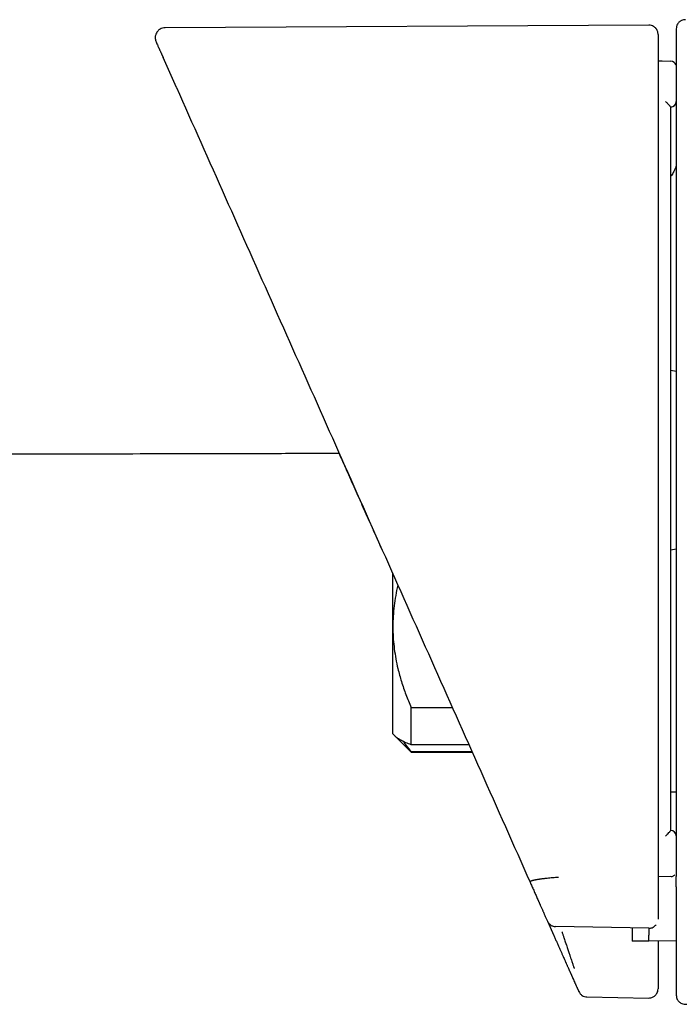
# Model space of a CAD drawing. Header units: millimetres. Extents: x 8 to 1918, y 12 to 2737.
# Tile 60 of 113: x 1323 to 1359, y 1507 to 1561. Entities that reach past the tile are written whole.
import ezdxf

# ---------------------------------------------------------------- set-up
doc = ezdxf.new("R2010")
doc.units = ezdxf.units.MM

msp = doc.modelspace()

# ---------------------------------------------------------------- linework, layer by layer
at = {"color": 7, "linetype": 'Continuous', "lineweight": 30}
for p, q in [((1357.728, 1560.461), (1331.207, 1560.322)), ((1331.085, 1558.7), (1331.812, 1557.067)), ((1358.234, 1558.503), (1358.219, 1558.504)), ((1358.234, 1558.503), (1358.219, 1558.503)), ((1358.23, 1558.503), (1358.941, 1558.478)), ((1358.453, 1558.495), (1358.319, 1558.5)), ((1331.812, 1557.067), (1331.82, 1557.051)), ((1331.812, 1557.067), (1331.818, 1557.053)), ((1358.93, 1555.974), (1358.93, 1555.973)), ((1359.23, 1541.474), (1358.93, 1541.527)), ((1342.561, 1532.924), (1343.11, 1531.692)), ((1358.93, 1531.703), (1359.23, 1531.756)), ((1343.69, 1527.488), (1343.69, 1530.386)), ((1343.69, 1521.615), (1343.69, 1527.488)), ((1344.69, 1523.07), (1346.949, 1523.07)), ((1344.69, 1521.018), (1344.69, 1523.07)), ((1343.69, 1521.615), (1343.821, 1521.484)), ((1343.821, 1521.484), (1344.69, 1520.615)), ((1347.862, 1521.018), (1344.69, 1521.018)), ((1344.69, 1520.643), (1348.029, 1520.643)), ((1344.69, 1520.615), (1344.69, 1520.643)), ((1344.69, 1520.615), (1348.042, 1520.615)), ((1359.23, 1518.413), (1358.93, 1518.418)), ((1358.93, 1516.323), (1358.93, 1516.323)), ((1358.941, 1513.801), (1358.23, 1513.774)), ((1352.167, 1511.349), (1352.514, 1510.571)), ((1352.604, 1511.078), (1357.72, 1510.983)), ((1357.722, 1510.965), (1352.612, 1511.059)), ((1352.612, 1511.059), (1352.612, 1511.058)), ((1357.721, 1510.964), (1357.721, 1510.963)), ((1357.722, 1510.247), (1356.814, 1510.263)), ((1359.23, 1510.274), (1357.722, 1510.247)), ((1358.23, 1507.66), (1358.23, 1507.638)), ((1359.23, 1507.318), (1359.23, 1507.296)), ((1354.332, 1507.197), (1357.722, 1507.138))]:
    msp.add_line(p, q, dxfattribs=at)
for centre, start, end in [((1358.93, 1558.178), 19.1133, 88.0018), ((1358.93, 1556.273), 270, 0), ((1358.93, 1516.023), 0, 90)]:
    msp.add_arc(centre, 0.3, start, end, dxfattribs=at)
for points, knots in [([(1359.735, 1560.76), (1359.696, 1560.757), (1359.623, 1560.753), (1359.529, 1560.72), (1359.459, 1560.682), (1359.402, 1560.639), (1359.346, 1560.584), (1359.289, 1560.503), (1359.241, 1560.392), (1359.234, 1560.305), (1359.23, 1560.26)], [0, 0, 0, 0, 0.14849, 0.275948, 0.375867, 0.450039, 0.545486, 0.672576, 0.826935, 1, 1, 1, 1]), ([(1331.207, 1560.322), (1331.155, 1560.318), (1331.057, 1560.309), (1330.942, 1560.257), (1330.866, 1560.203), (1330.818, 1560.159), (1330.768, 1560.104), (1330.712, 1560.018), (1330.674, 1559.913), (1330.659, 1559.81), (1330.66, 1559.723), (1330.674, 1559.634), (1330.696, 1559.577), (1330.707, 1559.549)], [0, 0, 0, 0, 0.142599, 0.269723, 0.340937, 0.398946, 0.448084, 0.546647, 0.677127, 0.752509, 0.832698, 0.915863, 1, 1, 1, 1]), ([(1358.23, 1559.946), (1358.23, 1559.972), (1358.229, 1560.02), (1358.214, 1560.092), (1358.194, 1560.15), (1358.173, 1560.195), (1358.156, 1560.223), (1358.143, 1560.243), (1358.132, 1560.26), (1358.106, 1560.293), (1358.058, 1560.342), (1357.975, 1560.402), (1357.862, 1560.451), (1357.774, 1560.458), (1357.728, 1560.461)], [0, 0, 0, 0, 0.201892, 0.365936, 0.49202, 0.561797, 0.610783, 0.627944, 0.64084, 0.663002, 0.72147, 0.799186, 0.893744, 1, 1, 1, 1]), ([(1359.23, 1560.255), (1359.23, 1560.254), (1359.23, 1560.252), (1359.23, 1560.196), (1359.23, 1560.1), (1359.23, 1559.96), (1359.23, 1559.778), (1359.23, 1559.557), (1359.23, 1559.374), (1359.23, 1559.283)], [0, 0, 0, 0, 0.119904, 0.266581, 0.413259, 0.559939, 0.706623, 0.853309, 1, 1, 1, 1]), ([(1358.23, 1559.942), (1358.23, 1559.941), (1358.23, 1559.94), (1358.23, 1559.884), (1358.23, 1559.788), (1358.23, 1559.651), (1358.23, 1559.471), (1358.23, 1559.252), (1358.23, 1559.071), (1358.23, 1558.981)], [0, 0, 0, 0, 0.125143, 0.270947, 0.416752, 0.562559, 0.708369, 0.854183, 1, 1, 1, 1]), ([(1330.709, 1559.544), (1330.709, 1559.544), (1330.71, 1559.542), (1330.734, 1559.488), (1330.778, 1559.389), (1330.826, 1559.281), (1330.863, 1559.198), (1330.881, 1559.157), (1330.9, 1559.115), (1330.92, 1559.07), (1330.941, 1559.023), (1330.962, 1558.977), (1330.979, 1558.939), (1330.988, 1558.918), (1330.992, 1558.909), (1330.993, 1558.907), (1330.994, 1558.903), (1330.996, 1558.9), (1330.998, 1558.896), (1330.999, 1558.893), (1331.002, 1558.886), (1331.007, 1558.876), (1331.013, 1558.863), (1331.018, 1558.85), (1331.024, 1558.837), (1331.029, 1558.825), (1331.034, 1558.814), (1331.039, 1558.803), (1331.044, 1558.792), (1331.049, 1558.782), (1331.053, 1558.772), (1331.057, 1558.763), (1331.061, 1558.754), (1331.065, 1558.745), (1331.069, 1558.737), (1331.072, 1558.729), (1331.076, 1558.721), (1331.079, 1558.713), (1331.082, 1558.707), (1331.084, 1558.702), (1331.085, 1558.7)], [0, 0, 0, 0, 0.1199622, 0.2842831, 0.4485564, 0.612903, 0.6490491, 0.6851852, 0.7213114, 0.7573756, 0.79334, 0.8294832, 0.8595418, 0.8728064, 0.8742968, 0.8762185, 0.8786416, 0.8810417, 0.883419, 0.8857734, 0.8881049, 0.897332, 0.9061819, 0.9146547, 0.9227503, 0.9304687, 0.9378099, 0.9447739, 0.9513608, 0.9575704, 0.9634029, 0.9688582, 0.9739364, 0.9786373, 0.9829611, 0.9872816, 0.9911458, 0.9945536, 0.997505, 1, 1, 1, 1]), ([(1359.23, 1559.283), (1359.23, 1559.28), (1359.23, 1559.276), (1359.23, 1559.244), (1359.23, 1559.197), (1359.23, 1559.133), (1359.23, 1559.055), (1359.23, 1558.967), (1359.23, 1558.871), (1359.23, 1558.805), (1359.23, 1558.771)], [0, 0, 0, 0, 0.125689, 0.249746, 0.376328, 0.499535, 0.626413, 0.750038, 0.875746, 1, 1, 1, 1]), ([(1331.064, 1558.754), (1331.069, 1558.743), (1331.077, 1558.722), (1331.093, 1558.703), (1331.101, 1558.693)], [0, 0, 0, 0, 0.518764, 1, 1, 1, 1]), ([(1358.23, 1558.981), (1358.23, 1558.979), (1358.23, 1558.974), (1358.23, 1558.945), (1358.23, 1558.9), (1358.23, 1558.846), (1358.23, 1558.791), (1358.23, 1558.738), (1358.23, 1558.673), (1358.23, 1558.592), (1358.23, 1558.529), (1358.23, 1558.495)], [0, 0, 0, 0, 0.1243134, 0.2503789, 0.3735541, 0.4999749, 0.5819648, 0.6647615, 0.7497418, 0.8665223, 1, 1, 1, 1]), ([(1359.23, 1558.771), (1359.23, 1556.63), (1359.23, 1552.348), (1359.23, 1545.925), (1359.23, 1539.501), (1359.23, 1533.078), (1359.23, 1526.654), (1359.23, 1520.23), (1359.23, 1515.948), (1359.23, 1513.807)], [0, 0, 0, 0, 0.142872, 0.285729, 0.428577, 0.571423, 0.714271, 0.857128, 1, 1, 1, 1]), ([(1358.23, 1558.495), (1358.23, 1558.443), (1358.23, 1558.328), (1358.23, 1558.144), (1358.23, 1557.939), (1358.23, 1557.728), (1358.23, 1557.52), (1358.23, 1557.317), (1358.23, 1557.166), (1358.23, 1557.071), (1358.23, 1557.028), (1358.23, 1556.982), (1358.23, 1556.929), (1358.23, 1556.869), (1358.23, 1556.801), (1358.23, 1556.674), (1358.23, 1556.471), (1358.23, 1556.131), (1358.23, 1555.762), (1358.23, 1555.383), (1358.23, 1555.058), (1358.23, 1554.735), (1358.23, 1554.411), (1358.23, 1553.042), (1358.23, 1549.718), (1358.23, 1544.661), (1358.23, 1538.918), (1358.23, 1533.045), (1358.23, 1526.821), (1358.23, 1520.247), (1358.23, 1515.865), (1358.23, 1513.674)], [0, 0, 0, 0, 0.003528, 0.007643, 0.012345, 0.01722, 0.021757, 0.026293, 0.030829, 0.031823, 0.03269, 0.033715, 0.034898, 0.03624, 0.03774, 0.039398, 0.044775, 0.051348, 0.062145, 0.069493, 0.076702, 0.083912, 0.091123, 0.098335, 0.175606, 0.313591, 0.43679, 0.56, 0.706665, 0.853329, 1, 1, 1, 1]), ([(1331.82, 1557.051), (1332.713, 1555.045), (1334.499, 1551.033), (1337.183, 1545.004), (1339.87, 1538.969), (1341.664, 1534.939), (1342.561, 1532.924)], [0, 0, 0, 0, 0.249995, 0.4999938, 0.7499957, 1, 1, 1, 1]), ([(1358.641, 1556.279), (1358.652, 1556.268), (1358.686, 1556.235), (1358.75, 1556.168), (1358.817, 1556.1), (1358.87, 1556.044), (1358.903, 1556.008), (1358.925, 1555.982), (1358.929, 1555.976), (1358.93, 1555.974)], [0, 0, 0, 0, 0.088695, 0.250449, 0.499538, 0.633819, 0.749759, 0.880019, 1, 1, 1, 1]), ([(1358.93, 1516.323), (1358.93, 1517.963), (1358.93, 1521.252), (1358.93, 1526.197), (1358.93, 1531.165), (1358.93, 1536.137), (1358.93, 1541.105), (1358.93, 1546.062), (1358.93, 1551.018), (1358.93, 1554.322), (1358.93, 1555.974)], [0, 0, 0, 0, 0.124132, 0.248841, 0.37413, 0.500002, 0.625004, 0.750002, 0.875, 1, 1, 1, 1]), ([(1359.23, 1552.763), (1359.23, 1552.763), (1359.226, 1552.75), (1359.214, 1552.711), (1359.19, 1552.645), (1359.157, 1552.565), (1359.116, 1552.477), (1359.064, 1552.379), (1359.003, 1552.276), (1358.954, 1552.209), (1358.93, 1552.175)], [0, 0, 0, 0, 0.0002251, 0.0865387, 0.1997835, 0.3248747, 0.4693567, 0.6336858, 0.8181889, 1, 1, 1, 1]), ([(1238.772, 1537.061), (1238.731, 1537.061), (1238.409, 1537.062), (1237.819, 1537.065), (1236.975, 1537.07), (1236.133, 1537.074), (1235.3, 1537.079), (1234.517, 1537.083), (1233.785, 1537.087), (1233.108, 1537.091), (1232.485, 1537.094), (1231.915, 1537.097), (1231.395, 1537.1), (1230.935, 1537.103), (1230.534, 1537.105), (1230.189, 1537.107), (1229.884, 1537.109), (1229.62, 1537.111), (1229.406, 1537.112), (1229.238, 1537.113), (1229.111, 1537.114), (1229.017, 1537.114), (1228.952, 1537.115), (1228.912, 1537.115), (1228.889, 1537.115), (1228.879, 1537.115), (1228.876, 1537.115), (1228.876, 1537.115), (1228.876, 1537.115), (1228.876, 1537.115), (1228.876, 1537.115), (1228.879, 1537.115), (1228.889, 1537.115), (1228.912, 1537.115), (1228.952, 1537.115), (1229.017, 1537.114), (1229.111, 1537.114), (1229.238, 1537.113), (1229.406, 1537.112), (1229.62, 1537.111), (1229.885, 1537.109), (1230.189, 1537.107), (1230.535, 1537.105), (1230.939, 1537.103), (1231.405, 1537.1), (1231.936, 1537.097), (1232.519, 1537.094), (1233.152, 1537.09), (1233.832, 1537.087), (1234.558, 1537.083), (1235.328, 1537.078), (1236.149, 1537.074), (1237.002, 1537.07), (1237.888, 1537.065), (1238.804, 1537.061), (1239.764, 1537.056), (1240.769, 1537.051), (1241.818, 1537.046), (1242.89, 1537.041), (1243.982, 1537.036), (1245.093, 1537.032), (1246.244, 1537.027), (1247.434, 1537.022), (1248.663, 1537.017), (1249.933, 1537.012), (1251.241, 1537.007), (1252.589, 1537.002), (1253.977, 1536.998), (1255.395, 1536.993), (1256.843, 1536.988), (1258.321, 1536.984), (1259.837, 1536.98), (1261.411, 1536.975), (1263.043, 1536.971), (1264.735, 1536.967), (1266.468, 1536.963), (1268.242, 1536.959), (1270.057, 1536.956), (1271.913, 1536.952), (1273.875, 1536.949), (1275.946, 1536.946), (1278.13, 1536.943), (1280.362, 1536.941), (1282.644, 1536.939), (1284.976, 1536.937), (1287.357, 1536.936), (1289.788, 1536.935), (1292.268, 1536.934), (1294.798, 1536.934), (1297.361, 1536.934), (1299.958, 1536.935), (1302.587, 1536.936), (1305.264, 1536.938), (1308.005, 1536.941), (1310.812, 1536.943), (1313.685, 1536.947), (1316.607, 1536.951), (1319.579, 1536.955), (1322.582, 1536.96), (1325.615, 1536.966), (1328.678, 1536.972), (1331.789, 1536.979), (1334.97, 1536.986), (1337.961, 1536.993), (1339.899, 1536.998), (1340.746, 1537.001)], [0, 0, 0, 0, 0.000996, 0.007924, 0.01454, 0.021804, 0.02865, 0.035077, 0.041086, 0.046677, 0.05176, 0.05644, 0.060716, 0.064589, 0.067759, 0.070596, 0.073099, 0.075269, 0.077106, 0.078382, 0.079427, 0.08024, 0.080699, 0.081029, 0.081231, 0.081286, 0.081303, 0.08131, 0.081317, 0.081323, 0.08133, 0.081348, 0.081403, 0.081604, 0.081934, 0.082393, 0.083207, 0.084251, 0.085527, 0.087364, 0.089534, 0.092037, 0.094874, 0.098044, 0.101991, 0.106356, 0.111139, 0.116341, 0.121961, 0.127888, 0.134219, 0.140953, 0.148092, 0.155249, 0.162771, 0.170657, 0.178908, 0.187524, 0.196504, 0.205304, 0.214429, 0.223878, 0.233651, 0.243748, 0.254169, 0.264914, 0.275983, 0.287376, 0.299093, 0.310917, 0.323053, 0.335501, 0.348263, 0.361822, 0.375718, 0.389949, 0.404516, 0.41942, 0.434659, 0.450234, 0.467755, 0.485682, 0.504016, 0.522757, 0.541903, 0.561457, 0.581417, 0.601783, 0.622556, 0.643735, 0.664932, 0.686521, 0.708502, 0.730876, 0.754058, 0.777648, 0.801644, 0.826046, 0.850855, 0.875617, 0.900771, 0.926316, 0.952254, 0.979126, 1, 1, 1, 1]), ([(1343.101, 1531.711), (1342.97, 1532.007), (1342.699, 1532.614), (1342.283, 1533.549), (1341.845, 1534.533), (1341.385, 1535.566), (1341.016, 1536.394), (1340.801, 1536.877), (1340.746, 1537.001)], [0, 0, 0, 0, 0.167543, 0.344323, 0.530338, 0.725583, 0.930054, 1, 1, 1, 1]), ([(1343.11, 1531.692), (1344.008, 1529.675), (1345.805, 1525.638), (1348.506, 1519.573), (1350.309, 1515.522), (1351.211, 1513.496)], [0, 0, 0, 0, 0.333078, 0.666406, 1, 1, 1, 1]), ([(1343.964, 1529.773), (1343.963, 1529.769), (1343.911, 1529.579), (1343.842, 1529.197), (1343.754, 1528.63), (1343.701, 1528.059), (1343.694, 1527.679), (1343.69, 1527.488)], [0, 0, 0, 0, 0.005271, 0.253837, 0.502666, 0.751469, 1, 1, 1, 1]), ([(1343.69, 1527.488), (1343.691, 1527.437), (1343.692, 1527.207), (1343.711, 1526.798), (1343.765, 1526.262), (1343.849, 1525.729), (1343.974, 1525.134), (1344.154, 1524.479), (1344.396, 1523.768), (1344.592, 1523.302), (1344.69, 1523.07)], [0, 0, 0, 0, 0.034085, 0.153097, 0.272223, 0.39136, 0.510386, 0.673537, 0.836809, 1, 1, 1, 1]), ([(1344.69, 1521.018), (1344.592, 1521.056), (1344.394, 1521.133), (1344.151, 1521.251), (1343.97, 1521.36), (1343.864, 1521.439), (1343.829, 1521.478), (1343.822, 1521.486)], [0, 0, 0, 0, 0.251911, 0.5039482, 0.7557962, 0.9498586, 1, 1, 1, 1]), ([(1344.271, 1521.197), (1344.315, 1521.131), (1344.436, 1520.944), (1344.591, 1520.761), (1344.69, 1520.643)], [0, 0, 0, 0, 0.354775, 1, 1, 1, 1]), ([(1358.641, 1516.017), (1358.652, 1516.028), (1358.685, 1516.062), (1358.75, 1516.127), (1358.817, 1516.197), (1358.87, 1516.252), (1358.903, 1516.288), (1358.926, 1516.314), (1358.929, 1516.32), (1358.93, 1516.323)], [0, 0, 0, 0, 0.085058, 0.250443, 0.499534, 0.633774, 0.749757, 0.880027, 1, 1, 1, 1]), ([(1352.771, 1513.75), (1352.718, 1513.746), (1352.612, 1513.739), (1352.455, 1513.726), (1352.303, 1513.713), (1352.182, 1513.701), (1352.088, 1513.691), (1352.02, 1513.683), (1351.953, 1513.675), (1351.888, 1513.667), (1351.826, 1513.659), (1351.766, 1513.651), (1351.708, 1513.643), (1351.648, 1513.633), (1351.578, 1513.622), (1351.519, 1513.611), (1351.471, 1513.601), (1351.439, 1513.595), (1351.407, 1513.587), (1351.375, 1513.58), (1351.344, 1513.571), (1351.306, 1513.56), (1351.266, 1513.547), (1351.231, 1513.53), (1351.21, 1513.513), (1351.211, 1513.502), (1351.211, 1513.496)], [0, 0, 0, 0, 0.064094, 0.127374, 0.190078, 0.252386, 0.283442, 0.314444, 0.345401, 0.376322, 0.407213, 0.438081, 0.46893, 0.499765, 0.538411, 0.592817, 0.614469, 0.637884, 0.66307, 0.690038, 0.718805, 0.749395, 0.805491, 0.865687, 0.930342, 1, 1, 1, 1]), ([(1358.942, 1513.799), (1358.979, 1513.805), (1359.035, 1513.812), (1359.101, 1513.852), (1359.137, 1513.876), (1359.149, 1513.895), (1359.15, 1513.897)], [0, 0, 0, 0, 0.465718, 0.715345, 0.97004, 1, 1, 1, 1]), ([(1359.23, 1513.238), (1359.23, 1513.243), (1359.23, 1513.252), (1359.23, 1513.29), (1359.23, 1513.344), (1359.23, 1513.415), (1359.23, 1513.5), (1359.23, 1513.596), (1359.23, 1513.699), (1359.23, 1513.771), (1359.23, 1513.807)], [0, 0, 0, 0, 0.1242248, 0.2497371, 0.3734275, 0.4995372, 0.6232927, 0.7493619, 0.8741809, 1, 1, 1, 1]), ([(1351.211, 1513.496), (1351.228, 1513.459), (1351.261, 1513.383), (1351.312, 1513.27), (1351.362, 1513.156), (1351.414, 1513.041), (1351.466, 1512.924), (1351.516, 1512.811), (1351.565, 1512.701), (1351.612, 1512.595), (1351.648, 1512.515), (1351.672, 1512.46), (1351.685, 1512.432), (1351.698, 1512.403), (1351.709, 1512.377), (1351.724, 1512.345), (1351.74, 1512.307), (1351.764, 1512.255), (1351.791, 1512.193), (1351.823, 1512.123), (1351.855, 1512.05), (1351.884, 1511.985), (1351.91, 1511.927), (1351.931, 1511.878), (1351.953, 1511.83), (1351.974, 1511.782), (1352, 1511.724), (1352.031, 1511.655), (1352.066, 1511.576), (1352.1, 1511.5), (1352.132, 1511.427), (1352.154, 1511.379), (1352.164, 1511.355)], [0, 0, 0, 0, 0.046542, 0.09442, 0.143634, 0.194185, 0.246073, 0.299298, 0.347241, 0.39622, 0.446233, 0.45961, 0.473058, 0.486579, 0.500132, 0.510704, 0.531939, 0.553793, 0.586496, 0.620494, 0.655788, 0.692378, 0.71604, 0.740214, 0.764152, 0.787425, 0.810356, 0.850458, 0.889473, 0.927402, 0.964244, 1, 1, 1, 1]), ([(1358.23, 1513.674), (1358.23, 1513.636), (1358.23, 1513.559), (1358.23, 1513.444), (1358.23, 1513.326), (1358.23, 1513.207), (1358.23, 1513.086), (1358.23, 1512.969), (1358.23, 1512.854), (1358.23, 1512.743), (1358.23, 1512.661), (1358.23, 1512.607), (1358.23, 1512.582), (1358.23, 1512.557), (1358.23, 1512.532), (1358.23, 1512.51), (1358.23, 1512.466), (1358.23, 1512.404), (1358.23, 1512.322), (1358.23, 1512.242), (1358.23, 1512.16), (1358.23, 1512.077), (1358.23, 1511.991), (1358.23, 1511.905), (1358.23, 1511.818), (1358.23, 1511.732), (1358.23, 1511.644), (1358.23, 1511.554), (1358.23, 1511.494), (1358.23, 1511.464)], [0, 0, 0, 0, 0.045569, 0.092701, 0.141397, 0.191657, 0.243481, 0.296868, 0.345143, 0.394629, 0.445326, 0.456642, 0.468016, 0.479449, 0.490941, 0.501806, 0.51024, 0.550944, 0.587235, 0.624684, 0.66329, 0.703053, 0.743973, 0.78605, 0.826783, 0.868544, 0.911334, 0.955153, 1, 1, 1, 1]), ([(1359.23, 1513.238), (1359.23, 1513.182), (1359.23, 1513.067), (1359.23, 1512.898), (1359.23, 1512.728), (1359.23, 1512.559), (1359.23, 1512.389), (1359.23, 1512.218), (1359.23, 1512.056), (1359.23, 1511.901), (1359.23, 1511.759), (1359.23, 1511.659), (1359.23, 1511.599), (1359.23, 1511.573), (1359.23, 1511.549), (1359.23, 1511.504), (1359.23, 1511.438), (1359.23, 1511.35), (1359.23, 1511.26), (1359.23, 1511.171), (1359.23, 1511.082), (1359.23, 1510.993), (1359.23, 1510.911), (1359.23, 1510.855), (1359.23, 1510.827), (1359.23, 1510.818), (1359.23, 1510.809), (1359.23, 1510.8), (1359.23, 1510.792), (1359.23, 1510.775), (1359.23, 1510.748), (1359.23, 1510.703), (1359.23, 1510.649), (1359.23, 1510.584), (1359.23, 1510.517), (1359.23, 1510.448), (1359.23, 1510.378), (1359.23, 1510.307), (1359.23, 1510.236), (1359.23, 1510.169), (1359.23, 1510.124), (1359.23, 1510.1), (1359.23, 1510.093), (1359.23, 1510.085), (1359.23, 1510.078), (1359.23, 1510.071), (1359.23, 1510.049), (1359.23, 1510.004), (1359.23, 1509.936), (1359.23, 1509.86), (1359.23, 1509.783), (1359.23, 1509.703), (1359.23, 1509.623), (1359.23, 1509.54), (1359.23, 1509.455), (1359.23, 1509.368), (1359.23, 1509.28), (1359.23, 1509.19), (1359.23, 1509.098), (1359.23, 1509), (1359.23, 1508.895), (1359.23, 1508.789), (1359.23, 1508.714), (1359.23, 1508.671), (1359.23, 1508.658), (1359.23, 1508.646), (1359.23, 1508.634), (1359.23, 1508.61), (1359.23, 1508.573), (1359.23, 1508.522), (1359.23, 1508.469), (1359.23, 1508.414), (1359.23, 1508.371), (1359.23, 1508.341), (1359.23, 1508.321), (1359.23, 1508.299), (1359.23, 1508.274), (1359.23, 1508.25), (1359.23, 1508.229), (1359.23, 1508.211), (1359.23, 1508.195), (1359.23, 1508.182), (1359.23, 1508.172), (1359.23, 1508.163), (1359.23, 1508.156), (1359.23, 1508.152), (1359.23, 1508.147), (1359.23, 1508.141), (1359.23, 1508.131), (1359.23, 1508.119), (1359.23, 1508.108), (1359.23, 1508.096), (1359.23, 1508.067), (1359.23, 1508.027), (1359.23, 1507.975), (1359.23, 1507.931), (1359.23, 1507.887), (1359.23, 1507.843), (1359.23, 1507.798), (1359.23, 1507.748), (1359.23, 1507.696), (1359.23, 1507.642), (1359.23, 1507.589), (1359.23, 1507.538), (1359.23, 1507.492), (1359.23, 1507.452), (1359.23, 1507.418), (1359.23, 1507.399), (1359.23, 1507.39)], [0, 0, 0, 0, 0.022849, 0.046197, 0.070045, 0.094392, 0.119239, 0.144586, 0.170433, 0.193125, 0.216189, 0.236792, 0.240873, 0.244965, 0.249068, 0.252639, 0.266684, 0.281059, 0.295765, 0.310801, 0.325397, 0.340291, 0.355484, 0.366907, 0.368415, 0.369925, 0.371439, 0.372955, 0.374474, 0.375738, 0.38187, 0.388177, 0.398785, 0.409853, 0.42138, 0.433366, 0.445812, 0.457841, 0.470271, 0.483101, 0.492842, 0.494133, 0.495429, 0.496728, 0.498031, 0.499338, 0.500424, 0.509743, 0.522733, 0.536166, 0.55004, 0.563947, 0.578272, 0.593014, 0.608173, 0.62375, 0.639454, 0.655561, 0.672071, 0.688983, 0.708402, 0.728326, 0.746277, 0.749134, 0.751436, 0.753516, 0.755619, 0.757745, 0.766599, 0.775822, 0.785412, 0.795371, 0.805697, 0.808708, 0.81175, 0.816359, 0.821073, 0.825343, 0.829169, 0.83255, 0.835259, 0.837594, 0.839556, 0.841144, 0.842358, 0.8432, 0.843623, 0.844665, 0.846802, 0.848939, 0.851076, 0.853213, 0.85535, 0.867104, 0.875054, 0.883005, 0.890955, 0.898906, 0.906944, 0.915712, 0.926532, 0.936295, 0.947744, 0.959108, 0.970016, 0.980467, 0.990461, 1, 1, 1, 1]), ([(1352.215, 1511.273), (1352.222, 1511.26), (1352.241, 1511.227), (1352.287, 1511.183), (1352.344, 1511.138), (1352.408, 1511.102), (1352.497, 1511.067), (1352.567, 1511.06), (1352.613, 1511.056)], [0, 0, 0, 0, 0.0998818, 0.2573376, 0.4105621, 0.5611526, 0.7101058, 1, 1, 1, 1]), ([(1357.721, 1510.961), (1357.752, 1510.962), (1357.816, 1510.965), (1357.911, 1510.991), (1358.002, 1511.038), (1358.074, 1511.093), (1358.108, 1511.137), (1358.121, 1511.153)], [0, 0, 0, 0, 0.200748, 0.413791, 0.635786, 0.864028, 1, 1, 1, 1]), ([(1352.514, 1510.571), (1352.541, 1510.51), (1352.595, 1510.388), (1352.675, 1510.208), (1352.754, 1510.032), (1352.829, 1509.862), (1352.9, 1509.702), (1352.966, 1509.554), (1353.026, 1509.42), (1353.078, 1509.303), (1353.117, 1509.215), (1353.146, 1509.15), (1353.166, 1509.105), (1353.18, 1509.074), (1353.183, 1509.066), (1353.185, 1509.062)], [0, 0, 0, 0, 0.083976, 0.167065, 0.250308, 0.334674, 0.417584, 0.500226, 0.584613, 0.667452, 0.750214, 0.813339, 0.875519, 0.937491, 1, 1, 1, 1]), ([(1352.962, 1510.774), (1352.968, 1510.754), (1352.982, 1510.711), (1353.005, 1510.644), (1353.029, 1510.57), (1353.056, 1510.49), (1353.089, 1510.39), (1353.124, 1510.282), (1353.154, 1510.194), (1353.172, 1510.139), (1353.182, 1510.11), (1353.19, 1510.085), (1353.197, 1510.065), (1353.215, 1510.008), (1353.245, 1509.918), (1353.285, 1509.797), (1353.322, 1509.686), (1353.356, 1509.585), (1353.387, 1509.494), (1353.422, 1509.388), (1353.461, 1509.27), (1353.503, 1509.147), (1353.538, 1509.043), (1353.568, 1508.953), (1353.594, 1508.879), (1353.613, 1508.822), (1353.627, 1508.782), (1353.631, 1508.772), (1353.633, 1508.766)], [0, 0, 0, 0, 0.020365, 0.043022, 0.068033, 0.09546, 0.125364, 0.17029, 0.206322, 0.218156, 0.228487, 0.2373, 0.244582, 0.250326, 0.297853, 0.343208, 0.386238, 0.426818, 0.464851, 0.500265, 0.565963, 0.629665, 0.691154, 0.75026, 0.813732, 0.876682, 0.93885, 1, 1, 1, 1]), ([(1356.814, 1511), (1356.814, 1510.939), (1356.814, 1510.809), (1356.814, 1510.644), (1356.814, 1510.5), (1356.814, 1510.387), (1356.814, 1510.309), (1356.814, 1510.269), (1356.814, 1510.265), (1356.814, 1510.263)], [0, 0, 0, 0, 0.130713, 0.281211, 0.434652, 0.588635, 0.74259, 0.895993, 1, 1, 1, 1]), ([(1357.722, 1510.247), (1357.722, 1510.248), (1357.722, 1510.25), (1357.723, 1510.269), (1357.725, 1510.301), (1357.727, 1510.348), (1357.729, 1510.406), (1357.731, 1510.475), (1357.734, 1510.571), (1357.737, 1510.701), (1357.738, 1510.838), (1357.737, 1510.932), (1357.737, 1510.962)], [0, 0, 0, 0, 0.081615, 0.172682, 0.273219, 0.373535, 0.466515, 0.559499, 0.652485, 0.797934, 0.935643, 1, 1, 1, 1]), ([(1358.23, 1510.256), (1358.23, 1510.217), (1358.23, 1510.117), (1358.23, 1509.967), (1358.23, 1509.807), (1358.23, 1509.661), (1358.23, 1509.532), (1358.23, 1509.421), (1358.23, 1509.317), (1358.23, 1509.229), (1358.23, 1509.208), (1358.23, 1509.198)], [0, 0, 0, 0, 0.067474, 0.171039, 0.274143, 0.378458, 0.481975, 0.585062, 0.689395, 0.844478, 1, 1, 1, 1]), ([(1353.185, 1509.062), (1353.195, 1509.04), (1353.214, 1508.997), (1353.243, 1508.933), (1353.27, 1508.872), (1353.296, 1508.814), (1353.321, 1508.758), (1353.344, 1508.706), (1353.366, 1508.656), (1353.387, 1508.609), (1353.407, 1508.564), (1353.426, 1508.521), (1353.444, 1508.481), (1353.461, 1508.443), (1353.477, 1508.408), (1353.49, 1508.378), (1353.501, 1508.353), (1353.51, 1508.332), (1353.52, 1508.31), (1353.527, 1508.295), (1353.531, 1508.286), (1353.532, 1508.284), (1353.533, 1508.282), (1353.534, 1508.28), (1353.535, 1508.278), (1353.535, 1508.276), (1353.536, 1508.274), (1353.574, 1508.19), (1353.617, 1508.093), (1353.663, 1507.99), (1353.677, 1507.958), (1353.69, 1507.927), (1353.704, 1507.896), (1353.718, 1507.864), (1353.736, 1507.825), (1353.757, 1507.779), (1353.778, 1507.73), (1353.797, 1507.687), (1353.814, 1507.649), (1353.829, 1507.616), (1353.837, 1507.598), (1353.841, 1507.589)], [0, 0, 0, 0, 0.041831, 0.082021, 0.12057, 0.157478, 0.192744, 0.225784, 0.257241, 0.287115, 0.315406, 0.342585, 0.368122, 0.392019, 0.414275, 0.43489, 0.448964, 0.462156, 0.474466, 0.489363, 0.490743, 0.492109, 0.493459, 0.494795, 0.496116, 0.497422, 0.498713, 0.499989, 0.656781, 0.677313, 0.697846, 0.71838, 0.738915, 0.760699, 0.783604, 0.823354, 0.861631, 0.898433, 0.933761, 0.967617, 1, 1, 1, 1]), ([(1358.23, 1509.198), (1358.23, 1509.176), (1358.23, 1509.134), (1358.23, 1509.071), (1358.23, 1509.011), (1358.23, 1508.953), (1358.23, 1508.898), (1358.23, 1508.846), (1358.23, 1508.797), (1358.23, 1508.75), (1358.23, 1508.705), (1358.23, 1508.663), (1358.23, 1508.623), (1358.23, 1508.585), (1358.23, 1508.55), (1358.23, 1508.519), (1358.23, 1508.494), (1358.23, 1508.473), (1358.23, 1508.451), (1358.23, 1508.436), (1358.23, 1508.427), (1358.23, 1508.424), (1358.23, 1508.422), (1358.23, 1508.42), (1358.23, 1508.418), (1358.23, 1508.416), (1358.23, 1508.414), (1358.23, 1508.33), (1358.23, 1508.234), (1358.23, 1508.131), (1358.23, 1508.1), (1358.23, 1508.069), (1358.23, 1508.038), (1358.23, 1508.007), (1358.23, 1507.967), (1358.23, 1507.922), (1358.23, 1507.873), (1358.23, 1507.83), (1358.23, 1507.792), (1358.23, 1507.759), (1358.23, 1507.741), (1358.23, 1507.733)], [0, 0, 0, 0, 0.0414012, 0.0812125, 0.1194336, 0.1560648, 0.1911059, 0.2239735, 0.2553074, 0.2851076, 0.313374, 0.3405784, 0.3661929, 0.3902173, 0.4126517, 0.433496, 0.4477713, 0.4611915, 0.4737566, 0.4890333, 0.4904533, 0.491859, 0.4932502, 0.4946272, 0.4959897, 0.4973379, 0.4986717, 0.4999911, 0.6567839, 0.6773155, 0.6978484, 0.7183826, 0.7389181, 0.7607036, 0.783611, 0.8233653, 0.8616432, 0.8984452, 0.9337717, 0.9676231, 1, 1, 1, 1]), ([(1353.841, 1507.589), (1353.844, 1507.583), (1353.849, 1507.572), (1353.855, 1507.557), (1353.859, 1507.548), (1353.862, 1507.543), (1353.863, 1507.539), (1353.865, 1507.536), (1353.866, 1507.534), (1353.867, 1507.531), (1353.867, 1507.53), (1353.868, 1507.528), (1353.869, 1507.526), (1353.87, 1507.525), (1353.871, 1507.523), (1353.871, 1507.521), (1353.872, 1507.519), (1353.873, 1507.518), (1353.873, 1507.517), (1353.874, 1507.516)], [0, 0, 0, 0, 0.0946656, 0.1945454, 0.2996416, 0.3362056, 0.3733613, 0.4111089, 0.4494485, 0.48838, 0.5153634, 0.538866, 0.5857681, 0.6389949, 0.6985464, 0.7644226, 0.8366236, 0.9151494, 1, 1, 1, 1]), ([(1353.874, 1507.516), (1353.88, 1507.501), (1353.887, 1507.486), (1353.884, 1507.493), (1353.884, 1507.493)], [0, 0, 0, 0, 0.999892, 1, 1, 1, 1]), ([(1353.884, 1507.493), (1353.906, 1507.453), (1353.951, 1507.369), (1354.061, 1507.275), (1354.191, 1507.211), (1354.285, 1507.201), (1354.332, 1507.197)], [0, 0, 0, 0, 0.244904, 0.5, 0.755096, 1, 1, 1, 1]), ([(1357.722, 1507.138), (1357.761, 1507.14), (1357.834, 1507.143), (1357.929, 1507.176), (1357.999, 1507.214), (1358.056, 1507.257), (1358.113, 1507.312), (1358.171, 1507.393), (1358.22, 1507.505), (1358.227, 1507.592), (1358.23, 1507.638)], [0, 0, 0, 0, 0.148376, 0.27583, 0.375789, 0.450004, 0.545514, 0.672674, 0.827054, 1, 1, 1, 1]), ([(1358.23, 1507.733), (1358.23, 1507.727), (1358.23, 1507.715), (1358.23, 1507.701), (1358.23, 1507.692), (1358.23, 1507.686), (1358.23, 1507.683), (1358.23, 1507.68), (1358.23, 1507.678), (1358.23, 1507.675), (1358.23, 1507.674), (1358.23, 1507.672), (1358.23, 1507.67), (1358.23, 1507.668), (1358.23, 1507.667), (1358.23, 1507.665), (1358.23, 1507.663), (1358.23, 1507.662), (1358.23, 1507.661), (1358.23, 1507.66)], [0, 0, 0, 0, 0.094679, 0.194565, 0.299661, 0.336224, 0.373377, 0.411121, 0.449456, 0.488382, 0.515358, 0.538852, 0.585744, 0.638964, 0.698513, 0.764391, 0.836598, 0.915135, 1, 1, 1, 1]), ([(1359.23, 1507.39), (1359.23, 1507.386), (1359.23, 1507.378), (1359.23, 1507.367), (1359.23, 1507.358), (1359.23, 1507.351), (1359.23, 1507.346), (1359.23, 1507.343), (1359.23, 1507.339), (1359.23, 1507.336), (1359.23, 1507.334), (1359.23, 1507.331), (1359.23, 1507.328), (1359.23, 1507.325), (1359.23, 1507.322), (1359.23, 1507.32), (1359.23, 1507.319), (1359.23, 1507.318)], [0, 0, 0, 0, 0.064989, 0.134965, 0.209928, 0.289879, 0.333749, 0.378988, 0.425596, 0.473573, 0.515951, 0.551359, 0.63095, 0.715609, 0.805337, 0.900134, 1, 1, 1, 1]), ([(1359.23, 1507.296), (1359.233, 1507.253), (1359.239, 1507.174), (1359.279, 1507.072), (1359.326, 1506.998), (1359.378, 1506.938), (1359.444, 1506.882), (1359.54, 1506.828), (1359.668, 1506.791), (1359.762, 1506.798), (1359.812, 1506.802)], [0, 0, 0, 0, 0.146452, 0.273867, 0.374517, 0.44949, 0.546065, 0.674401, 0.829115, 1, 1, 1, 1])]:
    msp.add_open_spline(points, degree=3, knots=knots, dxfattribs=at)

doc.saveas('drawing.dxf')
